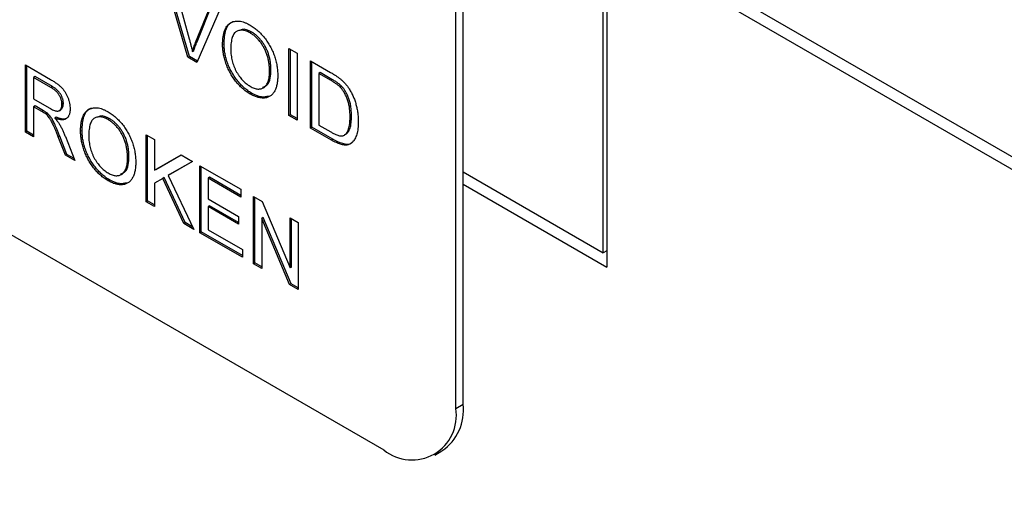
# Model space of a CAD drawing. Header units: millimetres. Extents: x 52 to 411, y 49 to 259.
# Tile 30 of 40: x 351 to 363, y 180 to 186. Entities that reach past the tile are written whole.
import ezdxf

# ---------------------------------------------------------------- set-up
doc = ezdxf.new("R2010")
doc.units = ezdxf.units.MM

msp = doc.modelspace()

# ---------------------------------------------------------------- linework, layer by layer
at = {"color": 7, "linetype": 'Continuous', "lineweight": 25}
for p, q in [((343.683, 187.15), (355.357, 180.41)), ((358.096, 187.021), (377.044, 176.083)), ((358.096, 182.873), (358.096, 187.021)), ((358.141, 186.84), (358.141, 182.692)), ((358.141, 186.84), (376.281, 176.368)), ((356.255, 180.929), (356.255, 186.529)), ((356.345, 180.981), (356.345, 186.58)), ((352.908, 185.316), (352.616, 186.324)), ((352.926, 185.327), (352.641, 186.31)), ((352.727, 186.26), (352.924, 185.545)), ((353.004, 185.499), (353.202, 185.986)), ((353.312, 185.922), (353.019, 185.252)), ((353.022, 185.509), (353.213, 185.98)), ((353.705, 185.63), (353.687, 185.62)), ((353.022, 185.509), (353.004, 185.499)), ((352.982, 185.397), (352.964, 185.386)), ((353.359, 185.485), (353.341, 185.475)), ((354.17, 185.427), (354.273, 185.368)), ((354.17, 184.588), (354.17, 185.427)), ((354.188, 184.598), (354.188, 185.417)), ((352.926, 185.327), (352.908, 185.316)), ((353.019, 185.252), (352.908, 185.316)), ((353.027, 185.269), (352.926, 185.327)), ((354.273, 185.368), (354.273, 184.529)), ((354.44, 185.271), (354.689, 185.128)), ((354.44, 184.432), (354.44, 185.271)), ((354.458, 184.442), (354.458, 185.261)), ((350.878, 185.22), (351.193, 185.038)), ((350.878, 184.382), (350.878, 185.22)), ((350.896, 184.392), (350.896, 185.21)), ((353.946, 185.157), (353.928, 185.147)), ((354.561, 185.125), (354.543, 185.115)), ((354.708, 185.04), (354.561, 185.125)), ((350.998, 185.075), (350.98, 185.064)), ((351.197, 184.939), (350.98, 185.064)), ((350.98, 185.064), (350.98, 184.796)), ((351.215, 184.95), (350.998, 185.075)), ((354.69, 185.03), (354.543, 185.115)), ((354.543, 185.115), (354.543, 184.47)), ((354.708, 185.04), (354.69, 185.03)), ((351.215, 184.95), (351.197, 184.939)), ((354.828, 184.954), (354.81, 184.943)), ((350.98, 184.796), (351.175, 184.683)), ((353.704, 184.867), (353.686, 184.857)), ((350.998, 184.709), (350.98, 184.699)), ((350.98, 184.699), (350.98, 184.322)), ((351.085, 184.638), (350.98, 184.699)), ((351.103, 184.649), (350.998, 184.709)), ((351.103, 184.649), (351.085, 184.638)), ((351.299, 184.648), (351.321, 184.661)), ((351.352, 184.739), (351.334, 184.728)), ((351.154, 184.616), (351.136, 184.605)), ((351.262, 184.568), (351.244, 184.557)), ((351.931, 184.547), (351.913, 184.537)), ((354.188, 184.598), (354.17, 184.588)), ((354.273, 184.529), (354.17, 184.588)), ((354.273, 184.55), (354.188, 184.598)), ((354.952, 184.583), (354.934, 184.573)), ((350.896, 184.392), (350.878, 184.382)), ((350.98, 184.343), (350.896, 184.392)), ((351.585, 184.402), (351.567, 184.392)), ((354.458, 184.442), (354.44, 184.432)), ((354.7, 184.282), (354.44, 184.432)), ((354.718, 184.292), (354.458, 184.442)), ((354.543, 184.47), (354.692, 184.383)), ((350.98, 184.322), (350.878, 184.382)), ((351.306, 184.332), (351.288, 184.322)), ((351.379, 184.092), (351.288, 184.322)), ((351.397, 184.103), (351.306, 184.332)), ((351.377, 184.325), (351.496, 184.025)), ((352.387, 184.349), (352.489, 184.29)), ((352.387, 183.511), (352.387, 184.349)), ((352.405, 183.521), (352.405, 184.339)), ((352.489, 184.29), (352.489, 183.904)), ((354.718, 184.292), (354.7, 184.282)), ((354.882, 184.354), (354.864, 184.344)), ((351.397, 184.103), (351.379, 184.092)), ((351.496, 184.025), (351.379, 184.092)), ((351.486, 184.051), (351.397, 184.103)), ((352.172, 184.074), (352.154, 184.064)), ((352.489, 183.904), (352.824, 184.097)), ((352.507, 183.914), (352.824, 184.097)), ((352.964, 184.016), (352.66, 183.841)), ((352.964, 184.016), (352.678, 183.851)), ((352.824, 184.097), (352.964, 184.016)), ((352.507, 183.914), (352.489, 183.904)), ((353.057, 183.962), (353.569, 183.667)), ((353.057, 183.123), (353.057, 183.962)), ((353.075, 183.134), (353.075, 183.952)), ((351.93, 183.784), (351.912, 183.774)), ((352.596, 183.803), (352.489, 183.742)), ((352.613, 183.814), (352.596, 183.803)), ((352.857, 183.239), (352.596, 183.803)), ((352.875, 183.25), (352.613, 183.814)), ((352.678, 183.851), (352.66, 183.841)), ((352.66, 183.841), (352.983, 183.166)), ((353.178, 183.817), (353.16, 183.806)), ((353.16, 183.806), (353.16, 183.548)), ((353.569, 183.57), (353.16, 183.806)), ((353.569, 183.591), (353.178, 183.817)), ((356.345, 183.884), (358.096, 182.873)), ((352.489, 183.742), (352.489, 183.451)), ((353.569, 183.667), (353.569, 183.57)), ((356.345, 183.729), (358.141, 182.692)), ((353.16, 183.548), (353.542, 183.328)), ((353.728, 183.575), (353.836, 183.513)), ((353.728, 182.736), (353.728, 183.575)), ((353.746, 182.747), (353.746, 183.565)), ((352.405, 183.521), (352.387, 183.511)), ((352.489, 183.451), (352.387, 183.511)), ((352.489, 183.472), (352.405, 183.521)), ((353.178, 183.462), (353.16, 183.451)), ((353.16, 183.451), (353.16, 183.161)), ((353.542, 183.231), (353.16, 183.451)), ((353.542, 183.252), (353.178, 183.462)), ((353.836, 183.513), (354.184, 182.686)), ((353.542, 183.328), (353.542, 183.231)), ((353.848, 183.314), (353.83, 183.303)), ((353.83, 183.303), (353.83, 182.677)), ((354.178, 182.476), (353.83, 183.303)), ((354.196, 182.487), (353.848, 183.314)), ((354.184, 183.312), (354.287, 183.253)), ((354.184, 182.686), (354.184, 183.312)), ((354.202, 182.696), (354.202, 183.301)), ((352.875, 183.25), (352.857, 183.239)), ((352.983, 183.166), (352.857, 183.239)), ((352.969, 183.195), (352.875, 183.25)), ((353.16, 183.161), (353.588, 182.914)), ((354.287, 183.253), (354.287, 182.414)), ((353.075, 183.134), (353.057, 183.123)), ((353.588, 182.817), (353.057, 183.123)), ((353.588, 182.838), (353.075, 183.134)), ((353.588, 182.914), (353.588, 182.817)), ((358.141, 182.899), (358.096, 182.873)), ((353.746, 182.747), (353.728, 182.736)), ((353.83, 182.677), (353.728, 182.736)), ((353.83, 182.698), (353.746, 182.747)), ((354.202, 182.696), (354.184, 182.686)), ((354.196, 182.487), (354.178, 182.476)), ((354.287, 182.414), (354.178, 182.476)), ((354.287, 182.434), (354.196, 182.487)), ((356.255, 180.929), (356.345, 180.981)), ((355.992, 180.347), (356.082, 180.399))]:
    msp.add_line(p, q, dxfattribs=at)
for centre, radius, start, end in [((355.741, 180.904), 0.609, 304.0564, 7.2558), ((355.707, 180.84), 0.555, 230.7967, 9.214)]:
    msp.add_arc(centre, radius, start, end, dxfattribs=at)
for points, knots in [([(353.341, 185.475), (353.342, 185.492), (353.342, 185.524), (353.347, 185.569), (353.354, 185.61), (353.365, 185.646), (353.378, 185.677), (353.395, 185.704), (353.415, 185.726), (353.437, 185.744), (353.462, 185.757), (353.489, 185.766), (353.518, 185.769), (353.548, 185.768), (353.58, 185.763), (353.614, 185.752), (353.65, 185.737), (353.674, 185.724), (353.686, 185.717)], [0, 0, 0, 0, 0.075226, 0.146575, 0.2145, 0.27953, 0.342403, 0.403496, 0.463762, 0.523864, 0.583252, 0.641302, 0.698898, 0.756295, 0.814628, 0.874325, 0.935783, 1, 1, 1, 1]), ([(353.359, 185.485), (353.363, 185.545), (353.372, 185.663), (353.431, 185.759), (353.484, 185.764), (353.492, 185.765)], [0, 0, 0, 0, 0.465823, 0.929045, 1, 1, 1, 1]), ([(353.687, 185.62), (353.679, 185.624), (353.663, 185.633), (353.639, 185.643), (353.616, 185.65), (353.594, 185.654), (353.573, 185.655), (353.553, 185.653), (353.533, 185.648), (353.515, 185.64), (353.498, 185.628), (353.483, 185.611), (353.471, 185.59), (353.461, 185.564), (353.453, 185.533), (353.448, 185.498), (353.444, 185.458), (353.444, 185.429), (353.444, 185.414)], [0, 0, 0, 0, 0.055943, 0.110382, 0.164048, 0.216759, 0.269601, 0.323009, 0.377581, 0.433449, 0.490922, 0.550625, 0.613117, 0.679861, 0.751358, 0.828261, 0.910795, 1, 1, 1, 1]), ([(353.705, 185.63), (353.662, 185.652), (353.607, 185.68), (353.572, 185.657), (353.564, 185.652)], [0, 0, 0, 0, 0.790475, 1, 1, 1, 1]), ([(353.686, 185.717), (353.695, 185.712), (353.711, 185.702), (353.735, 185.686), (353.758, 185.668), (353.781, 185.649), (353.803, 185.628), (353.825, 185.606), (353.846, 185.583), (353.866, 185.558), (353.886, 185.533), (353.904, 185.506), (353.921, 185.479), (353.937, 185.451), (353.952, 185.423), (353.965, 185.394), (353.978, 185.364), (353.989, 185.334), (353.999, 185.303), (354.007, 185.272), (354.014, 185.242), (354.02, 185.211), (354.025, 185.18), (354.028, 185.149), (354.03, 185.118), (354.03, 185.097), (354.03, 185.087)], [0, 0, 0, 0, 0.043099, 0.085587, 0.126908, 0.167967, 0.20845, 0.249025, 0.289281, 0.33001, 0.370598, 0.410466, 0.450033, 0.489688, 0.529116, 0.569037, 0.609703, 0.650759, 0.692509, 0.734219, 0.776707, 0.819552, 0.863351, 0.907839, 0.953334, 1, 1, 1, 1]), ([(353.928, 185.147), (353.928, 185.155), (353.928, 185.171), (353.926, 185.196), (353.924, 185.221), (353.921, 185.245), (353.917, 185.269), (353.912, 185.293), (353.906, 185.316), (353.899, 185.339), (353.891, 185.362), (353.883, 185.384), (353.873, 185.406), (353.863, 185.427), (353.852, 185.447), (353.84, 185.467), (353.827, 185.487), (353.813, 185.506), (353.799, 185.524), (353.784, 185.54), (353.769, 185.556), (353.754, 185.571), (353.738, 185.585), (353.721, 185.598), (353.704, 185.609), (353.693, 185.616), (353.687, 185.62)], [0, 0, 0, 0, 0.050852, 0.099752, 0.147438, 0.194086, 0.239171, 0.28334, 0.326577, 0.368936, 0.410572, 0.451051, 0.490877, 0.530044, 0.568937, 0.607578, 0.64642, 0.685679, 0.724799, 0.763513, 0.802173, 0.84074, 0.879649, 0.919071, 0.959098, 1, 1, 1, 1]), ([(353.946, 185.157), (353.946, 185.165), (353.946, 185.182), (353.944, 185.207), (353.942, 185.231), (353.939, 185.255), (353.935, 185.28), (353.93, 185.303), (353.924, 185.327), (353.917, 185.35), (353.909, 185.373), (353.901, 185.395), (353.891, 185.416), (353.881, 185.437), (353.87, 185.458), (353.858, 185.478), (353.845, 185.497), (353.831, 185.516), (353.817, 185.534), (353.802, 185.551), (353.787, 185.567), (353.772, 185.582), (353.755, 185.595), (353.739, 185.608), (353.722, 185.62), (353.711, 185.627), (353.705, 185.63)], [0, 0, 0, 0, 0.050852, 0.099752, 0.147438, 0.194086, 0.239171, 0.28334, 0.326577, 0.368936, 0.410572, 0.451051, 0.490877, 0.530044, 0.568937, 0.607578, 0.64642, 0.685679, 0.724799, 0.763513, 0.802173, 0.84074, 0.879649, 0.919071, 0.959098, 1, 1, 1, 1]), ([(352.924, 185.545), (352.928, 185.531), (352.936, 185.503), (352.946, 185.463), (352.956, 185.424), (352.961, 185.399), (352.964, 185.386)], [0, 0, 0, 0, 0.265687, 0.519738, 0.765585, 1, 1, 1, 1]), ([(352.964, 185.386), (352.97, 185.406), (352.982, 185.444), (352.996, 185.481), (353.004, 185.499)], [0, 0, 0, 0, 0.4964411, 1, 1, 1, 1]), ([(352.982, 185.397), (352.988, 185.416), (353, 185.455), (353.014, 185.491), (353.022, 185.509)], [0, 0, 0, 0, 0.4964411, 1, 1, 1, 1]), ([(353.686, 184.857), (353.678, 184.862), (353.661, 184.872), (353.637, 184.889), (353.613, 184.907), (353.59, 184.926), (353.567, 184.947), (353.545, 184.97), (353.524, 184.993), (353.504, 185.018), (353.485, 185.044), (353.466, 185.071), (353.449, 185.098), (353.434, 185.126), (353.419, 185.155), (353.405, 185.184), (353.393, 185.213), (353.382, 185.244), (353.373, 185.274), (353.364, 185.304), (353.357, 185.333), (353.351, 185.362), (353.347, 185.391), (353.344, 185.419), (353.342, 185.448), (353.341, 185.466), (353.341, 185.475)], [0, 0, 0, 0, 0.044697, 0.0885336, 0.1314091, 0.1738139, 0.2157145, 0.2572472, 0.298848, 0.3406042, 0.3820294, 0.4229698, 0.4636322, 0.5040475, 0.5445912, 0.5849639, 0.6262652, 0.6679794, 0.7099427, 0.7513819, 0.7926186, 0.8339484, 0.8750081, 0.9164455, 0.9579066, 1, 1, 1, 1]), ([(353.704, 184.867), (353.696, 184.872), (353.679, 184.882), (353.655, 184.899), (353.631, 184.917), (353.608, 184.937), (353.585, 184.958), (353.563, 184.98), (353.542, 185.004), (353.522, 185.029), (353.503, 185.055), (353.484, 185.081), (353.467, 185.109), (353.452, 185.137), (353.437, 185.165), (353.423, 185.194), (353.411, 185.224), (353.4, 185.254), (353.391, 185.284), (353.382, 185.314), (353.375, 185.344), (353.369, 185.373), (353.365, 185.402), (353.362, 185.43), (353.36, 185.458), (353.359, 185.476), (353.359, 185.485)], [0, 0, 0, 0, 0.044697, 0.0885336, 0.1314091, 0.1738139, 0.2157145, 0.2572472, 0.298848, 0.3406042, 0.3820294, 0.4229698, 0.4636322, 0.5040475, 0.5445912, 0.5849639, 0.6262652, 0.6679794, 0.7099427, 0.7513819, 0.7926186, 0.8339484, 0.8750081, 0.9164455, 0.9579066, 1, 1, 1, 1]), ([(353.444, 185.414), (353.444, 185.402), (353.444, 185.378), (353.448, 185.342), (353.453, 185.306), (353.46, 185.272), (353.47, 185.237), (353.482, 185.204), (353.496, 185.171), (353.512, 185.14), (353.53, 185.109), (353.549, 185.081), (353.569, 185.054), (353.59, 185.03), (353.612, 185.008), (353.636, 184.987), (353.66, 184.969), (353.677, 184.959), (353.685, 184.954)], [0, 0, 0, 0, 0.075964, 0.148125, 0.217201, 0.2833, 0.347202, 0.4093, 0.470426, 0.531588, 0.591739, 0.650258, 0.707303, 0.764208, 0.821148, 0.879119, 0.938423, 1, 1, 1, 1]), ([(353.685, 184.954), (353.694, 184.949), (353.711, 184.94), (353.736, 184.93), (353.759, 184.923), (353.782, 184.919), (353.803, 184.92), (353.824, 184.923), (353.842, 184.93), (353.86, 184.94), (353.876, 184.953), (353.89, 184.97), (353.902, 184.991), (353.912, 185.015), (353.919, 185.043), (353.924, 185.074), (353.928, 185.109), (353.928, 185.134), (353.928, 185.147)], [0, 0, 0, 0, 0.061055, 0.119545, 0.176806, 0.232956, 0.288583, 0.344667, 0.401662, 0.46054, 0.520477, 0.581213, 0.643431, 0.707961, 0.775371, 0.846414, 0.921152, 1, 1, 1, 1]), ([(353.838, 184.941), (353.862, 184.949), (353.911, 184.965), (353.941, 185.053), (353.944, 185.122), (353.946, 185.157)], [0, 0, 0, 0, 0.3256535, 0.6623847, 1, 1, 1, 1]), ([(354.689, 185.128), (354.695, 185.124), (354.709, 185.116), (354.728, 185.104), (354.746, 185.093), (354.762, 185.082), (354.778, 185.071), (354.792, 185.061), (354.805, 185.051), (354.813, 185.045), (354.817, 185.041)], [0, 0, 0, 0, 0.157891, 0.3067943, 0.4456742, 0.5756804, 0.6946315, 0.8059778, 0.9077644, 1, 1, 1, 1]), ([(351.193, 185.038), (351.201, 185.034), (351.215, 185.026), (351.236, 185.013), (351.255, 184.999), (351.273, 184.987), (351.29, 184.974), (351.305, 184.961), (351.319, 184.949), (351.332, 184.936), (351.344, 184.923), (351.355, 184.909), (351.365, 184.895), (351.375, 184.88), (351.384, 184.864), (351.393, 184.848), (351.401, 184.831), (351.411, 184.807), (351.421, 184.777), (351.43, 184.741), (351.436, 184.705), (351.436, 184.683), (351.437, 184.672)], [0, 0, 0, 0, 0.062113, 0.120212, 0.174385, 0.225444, 0.272358, 0.316388, 0.356869, 0.393978, 0.429589, 0.464683, 0.500036, 0.535483, 0.571363, 0.607909, 0.645662, 0.684517, 0.762579, 0.840497, 0.919073, 1, 1, 1, 1]), ([(354.03, 185.087), (354.03, 185.076), (354.03, 185.056), (354.028, 185.027), (354.024, 184.999), (354.02, 184.973), (354.013, 184.949), (354.006, 184.926), (353.997, 184.905), (353.987, 184.886), (353.975, 184.868), (353.962, 184.853), (353.948, 184.84), (353.933, 184.829), (353.917, 184.82), (353.899, 184.813), (353.881, 184.809), (353.861, 184.807), (353.84, 184.807), (353.82, 184.808), (353.798, 184.812), (353.777, 184.817), (353.754, 184.824), (353.732, 184.833), (353.709, 184.844), (353.694, 184.853), (353.686, 184.857)], [0, 0, 0, 0, 0.04756, 0.093962, 0.139112, 0.183626, 0.227457, 0.270703, 0.313611, 0.35626, 0.398366, 0.439557, 0.480045, 0.519888, 0.559658, 0.599421, 0.639208, 0.679668, 0.72002, 0.759859, 0.79956, 0.839199, 0.878956, 0.918794, 0.959083, 1, 1, 1, 1]), ([(354.81, 184.943), (354.807, 184.947), (354.8, 184.954), (354.788, 184.964), (354.775, 184.974), (354.761, 184.985), (354.745, 184.996), (354.728, 185.007), (354.709, 185.019), (354.697, 185.026), (354.69, 185.03)], [0, 0, 0, 0, 0.087425, 0.185248, 0.292738, 0.411206, 0.541246, 0.682781, 0.836034, 1, 1, 1, 1]), ([(354.828, 184.954), (354.825, 184.957), (354.818, 184.964), (354.806, 184.974), (354.793, 184.985), (354.779, 184.995), (354.763, 185.006), (354.746, 185.018), (354.727, 185.029), (354.715, 185.036), (354.708, 185.04)], [0, 0, 0, 0, 0.087425, 0.185248, 0.292738, 0.411206, 0.541246, 0.682781, 0.836034, 1, 1, 1, 1]), ([(354.817, 185.041), (354.827, 185.033), (354.847, 185.015), (354.875, 184.986), (354.9, 184.954), (354.915, 184.932), (354.923, 184.92)], [0, 0, 0, 0, 0.261195, 0.513143, 0.757809, 1, 1, 1, 1]), ([(351.334, 184.728), (351.334, 184.733), (351.334, 184.742), (351.333, 184.757), (351.33, 184.771), (351.326, 184.785), (351.321, 184.8), (351.316, 184.814), (351.309, 184.828), (351.301, 184.842), (351.292, 184.856), (351.282, 184.87), (351.271, 184.883), (351.258, 184.895), (351.245, 184.907), (351.23, 184.918), (351.214, 184.93), (351.203, 184.936), (351.197, 184.939)], [0, 0, 0, 0, 0.0603255, 0.11816, 0.1741867, 0.2295388, 0.2834498, 0.3378265, 0.3926321, 0.4484656, 0.5059654, 0.5650585, 0.6266545, 0.692232, 0.7611311, 0.8353099, 0.9153256, 1, 1, 1, 1]), ([(351.352, 184.739), (351.352, 184.743), (351.352, 184.753), (351.35, 184.767), (351.348, 184.782), (351.344, 184.796), (351.339, 184.81), (351.334, 184.824), (351.327, 184.839), (351.319, 184.853), (351.31, 184.867), (351.3, 184.88), (351.289, 184.893), (351.276, 184.905), (351.263, 184.917), (351.248, 184.929), (351.232, 184.94), (351.221, 184.946), (351.215, 184.95)], [0, 0, 0, 0, 0.0603255, 0.11816, 0.1741867, 0.2295388, 0.2834498, 0.3378265, 0.3926321, 0.4484656, 0.5059654, 0.5650585, 0.6266545, 0.692232, 0.7611311, 0.8353099, 0.9153256, 1, 1, 1, 1]), ([(354.934, 184.573), (354.934, 184.584), (354.933, 184.605), (354.932, 184.636), (354.929, 184.666), (354.925, 184.695), (354.92, 184.722), (354.914, 184.748), (354.907, 184.773), (354.898, 184.797), (354.889, 184.819), (354.879, 184.841), (354.869, 184.861), (354.858, 184.88), (354.847, 184.898), (354.835, 184.914), (354.823, 184.93), (354.814, 184.939), (354.81, 184.943)], [0, 0, 0, 0, 0.091258, 0.177402, 0.258694, 0.334791, 0.406045, 0.473581, 0.537187, 0.597012, 0.654533, 0.709286, 0.761518, 0.811848, 0.860604, 0.907806, 0.954259, 1, 1, 1, 1]), ([(354.952, 184.583), (354.952, 184.594), (354.951, 184.615), (354.95, 184.646), (354.947, 184.676), (354.943, 184.705), (354.938, 184.732), (354.932, 184.759), (354.925, 184.784), (354.916, 184.807), (354.907, 184.83), (354.897, 184.851), (354.887, 184.871), (354.876, 184.89), (354.865, 184.908), (354.853, 184.925), (354.841, 184.94), (354.832, 184.949), (354.828, 184.954)], [0, 0, 0, 0, 0.091258, 0.177402, 0.258694, 0.334791, 0.406045, 0.473581, 0.537187, 0.597012, 0.654533, 0.709286, 0.761518, 0.811848, 0.860604, 0.907806, 0.954259, 1, 1, 1, 1]), ([(354.923, 184.92), (354.927, 184.913), (354.937, 184.898), (354.95, 184.875), (354.961, 184.852), (354.973, 184.828), (354.983, 184.803), (354.992, 184.779), (355.001, 184.753), (355.008, 184.728), (355.015, 184.702), (355.02, 184.675), (355.026, 184.649), (355.029, 184.622), (355.033, 184.595), (355.035, 184.567), (355.036, 184.54), (355.036, 184.521), (355.036, 184.512)], [0, 0, 0, 0, 0.056812, 0.113882, 0.170533, 0.227547, 0.285353, 0.343701, 0.403, 0.463842, 0.525815, 0.588967, 0.653271, 0.719097, 0.786749, 0.855788, 0.926836, 1, 1, 1, 1]), ([(353.916, 184.829), (353.887, 184.823), (353.824, 184.808), (353.746, 184.846), (353.704, 184.867)], [0, 0, 0, 0, 0.453731, 1, 1, 1, 1]), ([(351.136, 184.605), (351.133, 184.608), (351.126, 184.613), (351.115, 184.62), (351.101, 184.629), (351.091, 184.635), (351.085, 184.638)], [0, 0, 0, 0, 0.177495, 0.405226, 0.678388, 1, 1, 1, 1]), ([(351.154, 184.616), (351.151, 184.618), (351.144, 184.623), (351.133, 184.631), (351.119, 184.64), (351.109, 184.645), (351.103, 184.649)], [0, 0, 0, 0, 0.177495, 0.405226, 0.678388, 1, 1, 1, 1]), ([(351.175, 184.683), (351.185, 184.678), (351.203, 184.668), (351.228, 184.656), (351.25, 184.648), (351.269, 184.644), (351.284, 184.644), (351.297, 184.647), (351.309, 184.654), (351.318, 184.665), (351.325, 184.678), (351.33, 184.693), (351.334, 184.709), (351.334, 184.722), (351.334, 184.728)], [0, 0, 0, 0, 0.12886, 0.240892, 0.338044, 0.42012, 0.494058, 0.566095, 0.636805, 0.709148, 0.781942, 0.854285, 0.92617, 1, 1, 1, 1]), ([(351.437, 184.672), (351.437, 184.665), (351.436, 184.65), (351.434, 184.631), (351.43, 184.613), (351.425, 184.597), (351.418, 184.583), (351.411, 184.57), (351.401, 184.559), (351.39, 184.55), (351.377, 184.543), (351.363, 184.538), (351.347, 184.535), (351.329, 184.535), (351.31, 184.537), (351.29, 184.541), (351.268, 184.548), (351.252, 184.554), (351.244, 184.557)], [0, 0, 0, 0, 0.061413, 0.121295, 0.179224, 0.235938, 0.292217, 0.348197, 0.404445, 0.462026, 0.520334, 0.580383, 0.641826, 0.706363, 0.773851, 0.845266, 0.920155, 1, 1, 1, 1]), ([(351.318, 184.662), (351.327, 184.669), (351.348, 184.685), (351.351, 184.72), (351.352, 184.739)], [0, 0, 0, 0, 0.463028, 1, 1, 1, 1]), ([(351.567, 184.392), (351.567, 184.409), (351.568, 184.441), (351.572, 184.486), (351.58, 184.527), (351.591, 184.563), (351.604, 184.594), (351.621, 184.621), (351.64, 184.643), (351.663, 184.661), (351.688, 184.674), (351.715, 184.683), (351.743, 184.686), (351.774, 184.686), (351.806, 184.68), (351.84, 184.669), (351.875, 184.654), (351.9, 184.641), (351.912, 184.634)], [0, 0, 0, 0, 0.075226, 0.146575, 0.2145, 0.27953, 0.342403, 0.403496, 0.463762, 0.523864, 0.583252, 0.641302, 0.698898, 0.756295, 0.814628, 0.874325, 0.935783, 1, 1, 1, 1]), ([(351.585, 184.402), (351.589, 184.462), (351.598, 184.58), (351.657, 184.677), (351.71, 184.681), (351.717, 184.682)], [0, 0, 0, 0, 0.465823, 0.929045, 1, 1, 1, 1]), ([(351.912, 184.634), (351.92, 184.629), (351.937, 184.619), (351.961, 184.603), (351.984, 184.585), (352.007, 184.566), (352.029, 184.545), (352.051, 184.523), (352.072, 184.5), (352.092, 184.475), (352.112, 184.45), (352.13, 184.423), (352.147, 184.396), (352.163, 184.369), (352.178, 184.34), (352.191, 184.311), (352.203, 184.281), (352.215, 184.251), (352.224, 184.22), (352.233, 184.19), (352.24, 184.159), (352.246, 184.128), (352.251, 184.097), (352.254, 184.066), (352.256, 184.035), (352.256, 184.014), (352.256, 184.004)], [0, 0, 0, 0, 0.043099, 0.085587, 0.126908, 0.167967, 0.20845, 0.249025, 0.289281, 0.33001, 0.370598, 0.410466, 0.450033, 0.489688, 0.529116, 0.569037, 0.609703, 0.650759, 0.692509, 0.734219, 0.776707, 0.819552, 0.863351, 0.907839, 0.953334, 1, 1, 1, 1]), ([(351.288, 184.322), (351.285, 184.33), (351.279, 184.345), (351.27, 184.368), (351.261, 184.39), (351.252, 184.41), (351.244, 184.428), (351.237, 184.446), (351.23, 184.462), (351.221, 184.48), (351.211, 184.502), (351.199, 184.524), (351.188, 184.543), (351.174, 184.563), (351.157, 184.585), (351.143, 184.599), (351.136, 184.605)], [0, 0, 0, 0, 0.080781, 0.156541, 0.227935, 0.29431, 0.356868, 0.414759, 0.467641, 0.516748, 0.60473, 0.681571, 0.74811, 0.804941, 0.905406, 1, 1, 1, 1]), ([(351.306, 184.332), (351.303, 184.34), (351.297, 184.356), (351.288, 184.379), (351.279, 184.4), (351.27, 184.42), (351.262, 184.439), (351.255, 184.456), (351.248, 184.472), (351.239, 184.491), (351.229, 184.512), (351.217, 184.535), (351.206, 184.554), (351.192, 184.574), (351.175, 184.595), (351.161, 184.609), (351.154, 184.616)], [0, 0, 0, 0, 0.080781, 0.156541, 0.227935, 0.29431, 0.356868, 0.414759, 0.467641, 0.516748, 0.60473, 0.681571, 0.74811, 0.804941, 0.905406, 1, 1, 1, 1]), ([(351.244, 184.557), (351.25, 184.551), (351.261, 184.538), (351.276, 184.519), (351.289, 184.501), (351.297, 184.489), (351.301, 184.483)], [0, 0, 0, 0, 0.293076, 0.556562, 0.791914, 1, 1, 1, 1]), ([(351.421, 184.582), (351.41, 184.569), (351.374, 184.528), (351.308, 184.551), (351.262, 184.568)], [0, 0, 0, 0, 0.303284, 1, 1, 1, 1]), ([(351.913, 184.537), (351.905, 184.541), (351.888, 184.55), (351.865, 184.56), (351.842, 184.567), (351.82, 184.571), (351.799, 184.572), (351.779, 184.57), (351.759, 184.565), (351.741, 184.557), (351.724, 184.545), (351.709, 184.528), (351.697, 184.507), (351.687, 184.481), (351.679, 184.45), (351.674, 184.415), (351.67, 184.375), (351.67, 184.346), (351.67, 184.332)], [0, 0, 0, 0, 0.055943, 0.110382, 0.164048, 0.216759, 0.269601, 0.323009, 0.377581, 0.433449, 0.490922, 0.550625, 0.613117, 0.679861, 0.751358, 0.828261, 0.910795, 1, 1, 1, 1]), ([(351.931, 184.547), (351.888, 184.569), (351.833, 184.597), (351.797, 184.574), (351.79, 184.569)], [0, 0, 0, 0, 0.790475, 1, 1, 1, 1]), ([(352.154, 184.064), (352.154, 184.072), (352.154, 184.089), (352.152, 184.113), (352.15, 184.138), (352.147, 184.162), (352.143, 184.186), (352.138, 184.21), (352.132, 184.233), (352.125, 184.257), (352.117, 184.279), (352.109, 184.301), (352.099, 184.323), (352.089, 184.344), (352.078, 184.365), (352.066, 184.385), (352.053, 184.404), (352.039, 184.423), (352.025, 184.441), (352.01, 184.458), (351.995, 184.474), (351.979, 184.488), (351.963, 184.502), (351.947, 184.515), (351.93, 184.527), (351.919, 184.533), (351.913, 184.537)], [0, 0, 0, 0, 0.0508516, 0.0997525, 0.1474376, 0.1940858, 0.2391709, 0.2833398, 0.3265771, 0.3689363, 0.4105719, 0.4510506, 0.4908769, 0.5300443, 0.5689367, 0.6075779, 0.6464201, 0.6856794, 0.7247986, 0.763513, 0.8021725, 0.8407404, 0.8796494, 0.9190706, 0.9590979, 1, 1, 1, 1]), ([(352.172, 184.074), (352.172, 184.083), (352.172, 184.099), (352.17, 184.124), (352.168, 184.148), (352.165, 184.173), (352.16, 184.197), (352.156, 184.22), (352.15, 184.244), (352.143, 184.267), (352.135, 184.29), (352.127, 184.312), (352.117, 184.333), (352.107, 184.355), (352.096, 184.375), (352.084, 184.395), (352.071, 184.414), (352.057, 184.433), (352.043, 184.451), (352.028, 184.468), (352.013, 184.484), (351.997, 184.499), (351.981, 184.512), (351.965, 184.525), (351.948, 184.537), (351.936, 184.544), (351.931, 184.547)], [0, 0, 0, 0, 0.0508516, 0.0997525, 0.1474376, 0.1940858, 0.2391709, 0.2833398, 0.3265771, 0.3689363, 0.4105719, 0.4510506, 0.4908769, 0.5300443, 0.5689367, 0.6075779, 0.6464201, 0.6856794, 0.7247986, 0.763513, 0.8021725, 0.8407404, 0.8796494, 0.9190706, 0.9590979, 1, 1, 1, 1]), ([(355.036, 184.512), (355.036, 184.497), (355.036, 184.467), (355.032, 184.425), (355.026, 184.387), (355.018, 184.354), (355.007, 184.325), (354.996, 184.299), (354.983, 184.277), (354.969, 184.26), (354.953, 184.246), (354.937, 184.235), (354.92, 184.227), (354.903, 184.221), (354.883, 184.219), (354.863, 184.219), (354.84, 184.223), (354.816, 184.229), (354.79, 184.238), (354.762, 184.25), (354.732, 184.264), (354.711, 184.276), (354.7, 184.282)], [0, 0, 0, 0, 0.070538, 0.137265, 0.200472, 0.260573, 0.317203, 0.370006, 0.419824, 0.466241, 0.510134, 0.552081, 0.591863, 0.630336, 0.668716, 0.708706, 0.750896, 0.795285, 0.84198, 0.891765, 0.944294, 1, 1, 1, 1]), ([(354.864, 184.344), (354.869, 184.348), (354.88, 184.356), (354.894, 184.373), (354.906, 184.395), (354.916, 184.421), (354.924, 184.452), (354.93, 184.488), (354.933, 184.528), (354.934, 184.558), (354.934, 184.573)], [0, 0, 0, 0, 0.097773, 0.20086, 0.310441, 0.427816, 0.555168, 0.691834, 0.840089, 1, 1, 1, 1]), ([(354.882, 184.354), (354.887, 184.358), (354.898, 184.366), (354.912, 184.384), (354.924, 184.405), (354.934, 184.432), (354.942, 184.462), (354.948, 184.498), (354.951, 184.539), (354.952, 184.568), (354.952, 184.583)], [0, 0, 0, 0, 0.097773, 0.20086, 0.310441, 0.427816, 0.555168, 0.691834, 0.840089, 1, 1, 1, 1]), ([(351.301, 184.483), (351.307, 184.472), (351.322, 184.448), (351.341, 184.409), (351.36, 184.368), (351.371, 184.34), (351.377, 184.325)], [0, 0, 0, 0, 0.229528, 0.471466, 0.728186, 1, 1, 1, 1]), ([(351.912, 183.774), (351.903, 183.779), (351.887, 183.789), (351.862, 183.806), (351.839, 183.824), (351.815, 183.843), (351.793, 183.864), (351.771, 183.887), (351.75, 183.91), (351.73, 183.935), (351.71, 183.961), (351.692, 183.988), (351.675, 184.015), (351.659, 184.043), (351.645, 184.072), (351.631, 184.101), (351.619, 184.131), (351.608, 184.161), (351.599, 184.191), (351.59, 184.221), (351.583, 184.25), (351.577, 184.279), (351.573, 184.308), (351.57, 184.337), (351.567, 184.365), (351.567, 184.383), (351.567, 184.392)], [0, 0, 0, 0, 0.044697, 0.0885336, 0.1314091, 0.1738139, 0.2157145, 0.2572472, 0.298848, 0.3406042, 0.3820294, 0.4229698, 0.4636322, 0.5040475, 0.5445912, 0.5849639, 0.6262652, 0.6679794, 0.7099427, 0.7513819, 0.7926186, 0.8339484, 0.8750081, 0.9164455, 0.9579066, 1, 1, 1, 1]), ([(351.93, 183.784), (351.921, 183.789), (351.905, 183.799), (351.88, 183.816), (351.857, 183.834), (351.833, 183.854), (351.811, 183.875), (351.789, 183.897), (351.768, 183.921), (351.748, 183.946), (351.728, 183.972), (351.71, 183.998), (351.693, 184.026), (351.677, 184.054), (351.663, 184.082), (351.649, 184.111), (351.637, 184.141), (351.626, 184.171), (351.616, 184.201), (351.608, 184.231), (351.601, 184.261), (351.595, 184.29), (351.591, 184.319), (351.588, 184.347), (351.585, 184.375), (351.585, 184.393), (351.585, 184.402)], [0, 0, 0, 0, 0.044697, 0.0885336, 0.1314091, 0.1738139, 0.2157145, 0.2572472, 0.298848, 0.3406042, 0.3820294, 0.4229698, 0.4636322, 0.5040475, 0.5445912, 0.5849639, 0.6262652, 0.6679794, 0.7099427, 0.7513819, 0.7926186, 0.8339484, 0.8750081, 0.9164455, 0.9579066, 1, 1, 1, 1]), ([(351.67, 184.332), (351.67, 184.319), (351.67, 184.296), (351.674, 184.259), (351.679, 184.224), (351.686, 184.189), (351.696, 184.154), (351.708, 184.121), (351.722, 184.088), (351.738, 184.057), (351.756, 184.026), (351.775, 183.998), (351.795, 183.971), (351.816, 183.947), (351.838, 183.925), (351.862, 183.905), (351.886, 183.886), (351.903, 183.876), (351.911, 183.871)], [0, 0, 0, 0, 0.075964, 0.148125, 0.217201, 0.2833, 0.347202, 0.4093, 0.470426, 0.531588, 0.591739, 0.650258, 0.707303, 0.764208, 0.821148, 0.879119, 0.938423, 1, 1, 1, 1]), ([(354.692, 184.383), (354.703, 184.377), (354.724, 184.366), (354.753, 184.352), (354.779, 184.342), (354.801, 184.336), (354.82, 184.333), (354.837, 184.334), (354.851, 184.337), (354.86, 184.341), (354.864, 184.344)], [0, 0, 0, 0, 0.177956, 0.336653, 0.476122, 0.597334, 0.707007, 0.80993, 0.907088, 1, 1, 1, 1]), ([(354.973, 184.273), (354.966, 184.262), (354.941, 184.219), (354.841, 184.229), (354.76, 184.271), (354.718, 184.292)], [0, 0, 0, 0, 0.143989, 0.570229, 1, 1, 1, 1]), ([(351.911, 183.871), (351.92, 183.866), (351.937, 183.857), (351.962, 183.847), (351.985, 183.84), (352.008, 183.836), (352.029, 183.837), (352.049, 183.84), (352.068, 183.847), (352.086, 183.857), (352.102, 183.87), (352.116, 183.887), (352.128, 183.908), (352.137, 183.932), (352.145, 183.96), (352.15, 183.991), (352.153, 184.026), (352.154, 184.051), (352.154, 184.064)], [0, 0, 0, 0, 0.061055, 0.119545, 0.176806, 0.232956, 0.288583, 0.344667, 0.401662, 0.46054, 0.520477, 0.581213, 0.643431, 0.707961, 0.775371, 0.846414, 0.921152, 1, 1, 1, 1]), ([(352.064, 183.858), (352.088, 183.866), (352.137, 183.882), (352.167, 183.97), (352.17, 184.039), (352.172, 184.074)], [0, 0, 0, 0, 0.325654, 0.662385, 1, 1, 1, 1]), ([(352.256, 184.004), (352.256, 183.994), (352.256, 183.973), (352.254, 183.944), (352.25, 183.916), (352.246, 183.89), (352.239, 183.866), (352.232, 183.843), (352.223, 183.822), (352.212, 183.803), (352.201, 183.785), (352.188, 183.77), (352.174, 183.757), (352.159, 183.746), (352.143, 183.737), (352.125, 183.731), (352.107, 183.726), (352.087, 183.724), (352.066, 183.724), (352.045, 183.725), (352.024, 183.729), (352.002, 183.734), (351.98, 183.741), (351.958, 183.75), (351.935, 183.761), (351.919, 183.77), (351.912, 183.774)], [0, 0, 0, 0, 0.04756, 0.093962, 0.139112, 0.183626, 0.227457, 0.270703, 0.313611, 0.35626, 0.398366, 0.439557, 0.480045, 0.519888, 0.559658, 0.599421, 0.639208, 0.679668, 0.72002, 0.759859, 0.79956, 0.839199, 0.878956, 0.918794, 0.959083, 1, 1, 1, 1]), ([(352.142, 183.746), (352.113, 183.74), (352.05, 183.726), (351.972, 183.764), (351.93, 183.784)], [0, 0, 0, 0, 0.453731, 1, 1, 1, 1])]:
    msp.add_open_spline(points, degree=3, knots=knots, dxfattribs=at)

doc.saveas('drawing.dxf')
